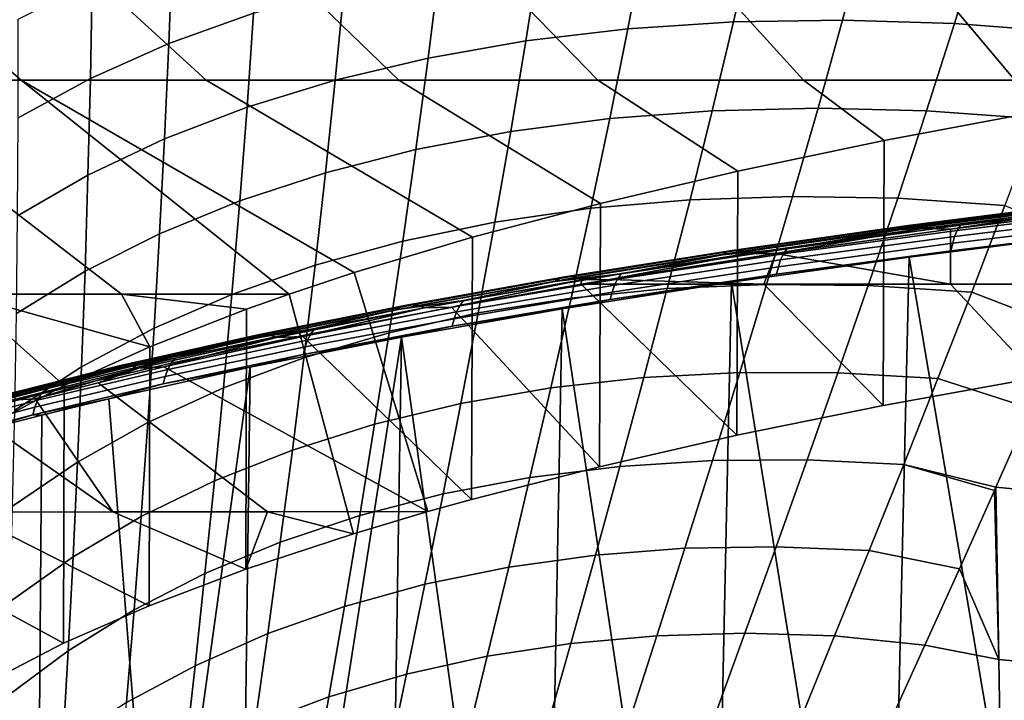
# Model space of a CAD drawing. Header units: metres. Extents: x -109 to 109, y -100 to 58.
# Tile 170 of 256: x -10.08 to -7.07, y -88.12 to -86.04. Entities that reach past the tile are written whole.
import ezdxf

# ---------------------------------------------------------------- set-up
doc = ezdxf.new("R2010")
doc.units = ezdxf.units.M
doc.layers.add('solid_21_062_100_XXX', color=7, linetype='CONTINUOUS')

msp = doc.modelspace()

# ---------------------------------------------------------------- linework, layer by layer
at = {"layer": 'solid_21_062_100_XXX'}
for points in [[(-11.468719, -85.521469, 16.219898), (-10.618955, -86.225609, 15.504549), (-10.076481, -86.225609, 16.003227), (-10.888099, -85.521469, 16.761078)], [(-10.888099, -85.521469, 16.761078), (-10.076481, -86.225609, 16.003227), (-9.510619, -86.225609, 16.475201), (-10.281974, -85.521469, 17.273531)], [(-10.281974, -85.521469, 17.273531), (-9.510619, -86.225609, 16.475201), (-8.922681, -86.225609, 16.919371), (-9.651764, -85.521469, 17.756058)], [(-9.651764, -85.521469, 17.756058), (-8.922681, -86.225609, 16.919371), (-8.314033, -86.225609, 17.334709), (-8.998945, -85.521469, 18.207527)], [(-8.998945, -85.521469, 18.207527), (-8.314033, -86.225609, 17.334709), (-7.686086, -86.225609, 17.720249), (-8.325047, -85.521469, 18.626881)], [(-8.325047, -85.521469, 18.626881), (-7.686086, -86.225609, 17.720249), (-7.040298, -86.225609, 18.075098), (-7.631648, -85.521469, 19.013136)], [(-7.631648, -85.521469, 19.013136), (-7.040298, -86.225609, 18.075098), (-6.378242, -86.22509, 18.399324), (-6.920372, -85.521469, 19.365389)], [(-9.624587, -86.114334, -18.199495), (-9.613397, -85.82341, -18.083641), (-9.348268, -85.735168, -18.366377), (-9.365839, -86.02153, -18.472227)], [(-8.170125, -85.796051, -19.423632), (-7.837691, -85.777367, -19.621294), (-7.899467, -86.048111, -19.69906), (-8.222499, -86.06926, -19.50651)], [(-7.837691, -85.777367, -19.621294), (-7.494737, -85.774017, -19.801006), (-7.566351, -86.042664, -19.874756), (-7.899467, -86.048111, -19.69906)], [(-7.494737, -85.774017, -19.801006), (-7.142793, -85.786018, -19.961967), (-7.224638, -86.05294, -20.03282), (-7.566351, -86.042664, -19.874756)], [(-8.490557, -85.829994, -19.2089), (-8.170125, -85.796051, -19.423632), (-8.222499, -86.06926, -19.50651), (-8.534006, -86.106018, -19.297968)], [(-7.142793, -85.786018, -19.961967), (-6.783429, -85.813316, -20.10346), (-6.87585, -86.078896, -20.172543), (-7.224638, -86.05294, -20.03282)], [(-9.864841, -86.22097, -17.915155), (-9.859374, -85.925095, -17.788393), (-9.613397, -85.82341, -18.083641), (-9.624587, -86.114334, -18.199495)], [(-8.797556, -85.879044, -18.978058), (-8.490557, -85.829994, -19.2089), (-8.534006, -86.106018, -19.297968), (-8.832599, -86.158218, -19.074364)], [(-9.089751, -85.942986, -18.732136), (-8.797556, -85.879044, -18.978058), (-8.832599, -86.158218, -19.074364), (-9.116942, -86.225647, -18.836693)], [(-10.08553, -86.340973, -17.620474), (-10.085104, -86.03978, -17.481951), (-9.859374, -85.925095, -17.788393), (-9.864841, -86.22097, -17.915155)], [(-9.385769, -86.307983, -18.586018), (-9.365839, -86.02153, -18.472227), (-9.089751, -85.942986, -18.732136), (-9.116942, -86.225647, -18.836693)], [(-9.637878, -86.404877, -18.323458), (-9.624587, -86.114334, -18.199495), (-9.365839, -86.02153, -18.472227), (-9.385769, -86.307983, -18.586018)], [(-8.222499, -86.06926, -19.50651), (-7.899467, -86.048111, -19.69906), (-7.964348, -86.319389, -19.784073), (-8.277822, -86.343079, -19.596834)], [(-7.899467, -86.048111, -19.69906), (-7.566351, -86.042664, -19.874756), (-7.641212, -86.311661, -19.955542), (-7.964348, -86.319389, -19.784073)], [(-7.566351, -86.042664, -19.874756), (-7.224638, -86.05294, -20.03282), (-7.309856, -86.319923, -20.110481), (-7.641212, -86.311661, -19.955542)], [(-8.534006, -86.106018, -19.297968), (-8.222499, -86.06926, -19.50651), (-8.277822, -86.343079, -19.596834), (-8.580235, -86.382622, -19.394665)], [(-7.224638, -86.05294, -20.03282), (-6.87585, -86.078896, -20.172543), (-6.971757, -86.344131, -20.248199), (-7.309856, -86.319923, -20.110481)], [(-8.832599, -86.158218, -19.074364), (-8.534006, -86.106018, -19.297968), (-8.580235, -86.382622, -19.394665), (-8.870239, -86.437843, -19.178463)], [(-9.872146, -86.515877, -18.05018), (-9.864841, -86.22097, -17.915155), (-9.624587, -86.114334, -18.199495), (-9.637878, -86.404877, -18.323458)], [(-9.116942, -86.225647, -18.836693), (-8.832599, -86.158218, -19.074364), (-8.870239, -86.437843, -19.178463), (-9.146538, -86.508507, -18.949198)], [(-9.769622, -86.879967, 14.745936), (-10.618955, -86.225609, 15.504549), (-11.13678, -86.225609, 14.980321), (-10.258717, -86.879967, 14.25633)], [(-9.257357, -86.879318, 15.212472), (-10.076481, -86.225609, 16.003227), (-10.618955, -86.225609, 15.504549), (-9.769622, -86.879967, 14.745936)], [(-10.087527, -86.640503, -17.767405), (-10.08553, -86.340973, -17.620474), (-9.864841, -86.22097, -17.915155), (-9.872146, -86.515877, -18.05018)], [(-8.697371, -86.705887, 16.065182), (-9.510619, -86.225609, 16.475201), (-10.076481, -86.225609, 16.003227), (-9.058296, -86.813614, 15.536208)], [(-9.257357, -86.879318, 15.212472), (-9.058296, -86.813614, 15.536208), (-10.076481, -86.225609, 16.003227)], [(-8.30607, -86.602432, 16.571146), (-8.922681, -86.225609, 16.919371), (-9.510619, -86.225609, 16.475201), (-8.697371, -86.705887, 16.065182)], [(-9.407899, -86.594292, -18.70789), (-9.385769, -86.307983, -18.586018), (-9.116942, -86.225647, -18.836693), (-9.146538, -86.508507, -18.949198)], [(-7.886126, -86.503693, 17.052134), (-8.314033, -86.225609, 17.334709), (-8.922681, -86.225609, 16.919371), (-8.30607, -86.602432, 16.571146)], [(-7.438916, -86.410011, 17.506817), (-7.686086, -86.225609, 17.720249), (-8.314033, -86.225609, 17.334709), (-7.886126, -86.503693, 17.052134)], [(-6.966505, -86.321808, 17.933359), (-7.040298, -86.225609, 18.075098), (-7.686086, -86.225609, 17.720249), (-7.438916, -86.410011, 17.506817)], [(-9.653154, -86.694817, -18.455614), (-9.637878, -86.404877, -18.323458), (-9.385769, -86.307983, -18.586018), (-9.407899, -86.594292, -18.70789)], [(-7.964348, -86.319389, -19.784073), (-7.641212, -86.311661, -19.955542), (-7.718857, -86.580849, -20.043638), (-8.031923, -86.591011, -19.876604)], [(-7.641212, -86.311661, -19.955542), (-7.309856, -86.319923, -20.110481), (-7.397933, -86.586845, -20.195225), (-7.718857, -86.580849, -20.043638)], [(-8.580235, -86.382622, -19.394665), (-8.277822, -86.343079, -19.596834), (-8.335733, -86.617294, -19.694866), (-8.628933, -86.659569, -19.499233)], [(-8.277822, -86.343079, -19.596834), (-7.964348, -86.319389, -19.784073), (-8.031923, -86.591011, -19.876604), (-8.335733, -86.617294, -19.694866)], [(-7.442305, -87.219872, 17.50399), (-6.970169, -87.134369, 17.930664), (-6.966505, -86.321808, 17.933359), (-7.438916, -86.410011, 17.506817)], [(-7.309856, -86.319923, -20.110481), (-6.971757, -86.344131, -20.248199), (-7.07058, -86.608963, -20.330687), (-7.397933, -86.586845, -20.195225)], [(-9.881212, -86.809624, -18.193499), (-9.872146, -86.515877, -18.05018), (-9.637878, -86.404877, -18.323458), (-9.653154, -86.694817, -18.455614)], [(-8.870239, -86.437843, -19.178463), (-8.580235, -86.382622, -19.394665), (-8.628933, -86.659569, -19.499233), (-8.910213, -86.717667, -19.290581)], [(-9.146538, -86.508507, -18.949198), (-8.870239, -86.437843, -19.178463), (-8.910213, -86.717667, -19.290581), (-9.178317, -86.791328, -19.069839)], [(-7.889398, -87.310738, 17.049021), (-7.442305, -87.219872, 17.50399), (-7.438916, -86.410011, 17.506817), (-7.886126, -86.503693, 17.052134)], [(-10.091053, -86.93821, -17.92271), (-10.087527, -86.640503, -17.767405), (-9.872146, -86.515877, -18.05018), (-9.881212, -86.809624, -18.193499)], [(-9.432049, -86.880211, -18.837996), (-9.407899, -86.594292, -18.70789), (-9.146538, -86.508507, -18.949198), (-9.178317, -86.791328, -19.069839)], [(-8.309258, -87.406532, 16.567686), (-7.889398, -87.310738, 17.049021), (-7.886126, -86.503693, 17.052134), (-8.30607, -86.602432, 16.571146)], [(-8.031923, -86.591011, -19.876604), (-7.718857, -86.580849, -20.043638), (-7.798847, -86.850052, -20.139317), (-8.101799, -86.862762, -19.976921)], [(-7.718857, -86.580849, -20.043638), (-7.397933, -86.586845, -20.195225), (-7.48838, -86.853577, -20.287319), (-7.798847, -86.850052, -20.139317)], [(-7.397933, -86.586845, -20.195225), (-7.07058, -86.608963, -20.330687), (-7.171782, -86.873314, -20.420271), (-7.48838, -86.853577, -20.287319)], [(-9.670276, -86.983925, -18.596079), (-9.653154, -86.694817, -18.455614), (-9.407899, -86.594292, -18.70789), (-9.432049, -86.880211, -18.837996)], [(-8.700027, -87.506821, 16.061943), (-8.309258, -87.406532, 16.567686), (-8.30607, -86.602432, 16.571146), (-8.697371, -86.705887, 16.065182)], [(-8.628933, -86.659569, -19.499233), (-8.335733, -86.617294, -19.694866), (-8.395885, -86.891663, -19.800859), (-8.679792, -86.936615, -19.611916)], [(-8.335733, -86.617294, -19.694866), (-8.031923, -86.591011, -19.876604), (-8.101799, -86.862762, -19.976921), (-8.395885, -86.891663, -19.800859)], [(-6.816491, -86.60363, 19.089468), (-7.37992, -86.6744, 18.685442), (-7.393176, -86.682999, 18.704357), (-6.828735, -86.612099, 19.109106)], [(-6.828735, -86.612099, 19.109106), (-7.393176, -86.682999, 18.704357), (-7.205905, -86.669235, 18.870604)], [(-6.803326, -86.599037, 19.069143), (-7.365667, -86.669678, 18.665899), (-7.37992, -86.6744, 18.685442), (-6.816491, -86.60363, 19.089468)], [(-6.789597, -86.598457, 19.048685), (-7.350802, -86.668953, 18.646254), (-7.365667, -86.669678, 18.665899), (-6.803326, -86.599037, 19.069143)], [(-6.775673, -86.601898, 19.028643), (-7.335728, -86.672249, 18.627037), (-7.350802, -86.668953, 18.646254), (-6.789597, -86.598457, 19.048685)], [(-6.761931, -86.609268, 19.009558), (-7.32085, -86.679482, 18.608767), (-7.335728, -86.672249, 18.627037), (-6.775673, -86.601898, 19.028643)], [(-6.761931, -86.609268, 19.009558), (-7.236637, -86.681023, 18.645084), (-7.32085, -86.679482, 18.608767)], [(-6.761931, -86.609268, 19.009558), (-6.68037, -86.612198, 19.037992), (-7.236637, -86.681023, 18.645084)], [(-6.68037, -86.612198, 19.037992), (-6.65284, -86.849152, 18.625454), (-7.236358, -86.849304, 18.335373), (-7.236637, -86.681023, 18.645084)], [(-6.662258, -86.618042, 19.267807), (-7.215858, -86.684746, 18.886963), (-7.22391, -86.703163, 18.901226), (-6.669693, -86.636375, 19.282495)], [(-6.65307, -86.602615, 19.250923), (-7.205905, -86.669235, 18.870604), (-7.215858, -86.684746, 18.886963), (-6.662258, -86.618042, 19.267807)], [(-6.828735, -86.612099, 19.109106), (-7.205905, -86.669235, 18.870604), (-6.65307, -86.602615, 19.250923)], [(-7.07058, -86.608963, -20.330687), (-6.774359, -86.731071, -20.476765), (-6.883306, -86.984253, -20.564114), (-7.171782, -86.873314, -20.420271)], [(-6.669693, -86.636375, 19.282495), (-7.22391, -86.703163, 18.901226), (-7.229846, -86.723984, 18.913008), (-6.675174, -86.657143, 19.29459)], [(-8.910213, -86.717667, -19.290581), (-8.628933, -86.659569, -19.499233), (-8.679792, -86.936615, -19.611916), (-8.952255, -86.997429, -19.410933)], [(-7.37992, -86.6744, 18.685442), (-7.918781, -86.750641, 18.250067), (-7.933004, -86.759377, 18.2682), (-7.393176, -86.682999, 18.704357)], [(-7.365667, -86.669678, 18.665899), (-7.90349, -86.745773, 18.231363), (-7.918781, -86.750641, 18.250067), (-7.37992, -86.6744, 18.685442)], [(-7.350802, -86.668953, 18.646254), (-7.887542, -86.744896, 18.212593), (-7.90349, -86.745773, 18.231363), (-7.365667, -86.669678, 18.665899)], [(-7.335728, -86.672249, 18.627037), (-7.87137, -86.748039, 18.194263), (-7.887542, -86.744896, 18.212593), (-7.350802, -86.668953, 18.646254)], [(-7.32085, -86.679482, 18.608767), (-7.855408, -86.755112, 18.176868), (-7.87137, -86.748039, 18.194263), (-7.335728, -86.672249, 18.627037)], [(-7.32085, -86.679482, 18.608767), (-7.770025, -86.755341, 18.220736), (-7.855408, -86.755112, 18.176868)], [(-7.32085, -86.679482, 18.608767), (-7.236637, -86.681023, 18.645084), (-7.770025, -86.755341, 18.220736)], [(-7.205905, -86.669235, 18.870604), (-7.736412, -86.741051, 18.460552), (-7.747096, -86.756668, 18.476345), (-7.215858, -86.684746, 18.886963)], [(-7.393176, -86.682999, 18.704357), (-7.736412, -86.741051, 18.460552), (-7.205905, -86.669235, 18.870604)], [(-6.675174, -86.657143, 19.29459), (-7.229846, -86.723984, 18.913008), (-7.235366, -86.746872, 18.920635), (-6.680594, -86.679993, 19.302444)], [(-7.235366, -86.746872, 18.920635), (-6.797132, -86.695503, 19.226778), (-6.680594, -86.679993, 19.302444)], [(-9.891935, -87.102013, -18.345173), (-9.881212, -86.809624, -18.193499), (-9.653154, -86.694817, -18.455614), (-9.670276, -86.983925, -18.596079)], [(-8.833148, -87.543907, 15.874457), (-8.700027, -87.506821, 16.061943), (-8.697371, -86.705887, 16.065182), (-9.058296, -86.813614, 15.536208)], [(-7.393176, -86.682999, 18.704357), (-7.933004, -86.759377, 18.2682), (-7.736412, -86.741051, 18.460552)], [(-7.770025, -86.755341, 18.220736), (-7.236637, -86.681023, 18.645084), (-7.236358, -86.849304, 18.335373)], [(-7.22391, -86.703163, 18.901226), (-7.755741, -86.775162, 18.49015), (-7.762114, -86.796043, 18.501595), (-7.229846, -86.723984, 18.913008)], [(-7.215858, -86.684746, 18.886963), (-7.747096, -86.756668, 18.476345), (-7.755741, -86.775162, 18.49015), (-7.22391, -86.703163, 18.901226)], [(-6.797132, -86.695503, 19.226778), (-7.363146, -86.766251, 18.827187), (-7.118211, -88.207825, 19.560648), (-6.833305, -88.163277, 19.752398)], [(-7.235366, -86.746872, 18.920635), (-7.363146, -86.766251, 18.827187), (-6.797132, -86.695503, 19.226778)], [(-9.178317, -86.791328, -19.069839), (-8.910213, -86.717667, -19.290581), (-8.952255, -86.997429, -19.410933), (-9.212056, -87.07383, -19.198809)], [(-7.229846, -86.723984, 18.913008), (-7.762114, -86.796043, 18.501595), (-7.767725, -86.818977, 18.508995), (-7.235366, -86.746872, 18.920635)], [(-7.918781, -86.750641, 18.250067), (-8.431332, -86.832054, 17.784838), (-8.446471, -86.840935, 17.802139), (-7.933004, -86.759377, 18.2682)], [(-7.933004, -86.759377, 18.2682), (-8.446471, -86.840935, 17.802139), (-8.242993, -86.81781, 18.022091)], [(-7.90349, -86.745773, 18.231363), (-8.415054, -86.827026, 17.767029), (-8.431332, -86.832054, 17.784838), (-7.918781, -86.750641, 18.250067)], [(-7.887542, -86.744896, 18.212593), (-8.398079, -86.825989, 17.749191), (-8.415054, -86.827026, 17.767029), (-7.90349, -86.745773, 18.231363)], [(-7.87137, -86.748039, 18.194263), (-8.380864, -86.828964, 17.731808), (-8.398079, -86.825989, 17.749191), (-7.887542, -86.744896, 18.212593)], [(-7.855408, -86.755112, 18.176868), (-8.363874, -86.835876, 17.715345), (-8.380864, -86.828964, 17.731808), (-7.87137, -86.748039, 18.194263)], [(-7.855408, -86.755112, 18.176868), (-8.278753, -86.834892, 17.766218), (-8.363874, -86.835876, 17.715345)], [(-7.855408, -86.755112, 18.176868), (-7.770025, -86.755341, 18.220736), (-8.278753, -86.834892, 17.766218)], [(-8.278753, -86.834892, 17.766218), (-7.770025, -86.755341, 18.220736), (-7.807256, -86.849472, 18.021181)], [(-7.747096, -86.756668, 18.476345), (-8.254376, -86.833527, 18.037279), (-8.263587, -86.852112, 18.050594), (-7.755741, -86.775162, 18.49015)], [(-7.736412, -86.741051, 18.460552), (-8.242993, -86.81781, 18.022091), (-8.254376, -86.833527, 18.037279), (-7.747096, -86.756668, 18.476345)], [(-7.933004, -86.759377, 18.2682), (-8.242993, -86.81781, 18.022091), (-7.736412, -86.741051, 18.460552)], [(-7.363146, -86.766251, 18.827187), (-7.905854, -86.842651, 18.395649), (-7.670776, -88.305382, 19.154886), (-7.397459, -88.255173, 19.361393)], [(-7.767725, -86.818977, 18.508995), (-7.905854, -86.842651, 18.395649), (-7.363146, -86.766251, 18.827187)], [(-7.770025, -86.755341, 18.220736), (-7.236358, -86.849304, 18.335373), (-7.807256, -86.849472, 18.021181)], [(-7.767725, -86.818977, 18.508995), (-7.363146, -86.766251, 18.827187), (-7.235366, -86.746872, 18.920635)], [(-7.358635, -88.283699, 19.401867), (-7.118211, -88.207825, 19.560648), (-7.363146, -86.766251, 18.827187), (-7.397459, -88.255173, 19.361393)], [(-9.458035, -87.165482, -18.97649), (-9.432049, -86.880211, -18.837996), (-9.178317, -86.791328, -19.069839), (-9.212056, -87.07383, -19.198809)], [(-7.762114, -86.796043, 18.501595), (-8.270377, -86.873047, 18.061678), (-8.276073, -86.896027, 18.068851), (-7.767725, -86.818977, 18.508995)], [(-7.755741, -86.775162, 18.49015), (-8.263587, -86.852112, 18.050594), (-8.270377, -86.873047, 18.061678), (-7.762114, -86.796043, 18.501595)], [(-10.096039, -87.23394, -18.086393), (-10.091053, -86.93821, -17.92271), (-9.881212, -86.809624, -18.193499), (-9.891935, -87.102013, -18.345173)], [(-8.833148, -87.543907, 15.874457), (-9.058296, -86.813614, 15.536208), (-9.257357, -86.879318, 15.212472), (-9.060823, -87.611374, 15.532669)], [(-8.415054, -86.827026, 17.767029), (-8.898749, -86.913116, 17.274496), (-8.915956, -86.918312, 17.291359), (-8.431332, -86.832054, 17.784838)], [(-8.398079, -86.825989, 17.749191), (-8.880804, -86.911903, 17.257647), (-8.898749, -86.913116, 17.274496), (-8.415054, -86.827026, 17.767029)], [(-8.380864, -86.828964, 17.731808), (-8.862607, -86.914703, 17.241262), (-8.880804, -86.911903, 17.257647), (-8.398079, -86.825989, 17.749191)], [(-8.363874, -86.835876, 17.715345), (-8.844647, -86.921448, 17.22579), (-8.862607, -86.914703, 17.241262), (-8.380864, -86.828964, 17.731808)], [(-8.242993, -86.81781, 18.022091), (-8.724153, -86.899216, 17.556623), (-8.736197, -86.915047, 17.571171), (-8.254376, -86.833527, 18.037279)], [(-8.446471, -86.840935, 17.802139), (-8.724153, -86.899216, 17.556623), (-8.242993, -86.81781, 18.022091)], [(-8.276073, -86.896027, 18.068851), (-7.905854, -86.842651, 18.395649), (-7.767725, -86.818977, 18.508995)], [(-8.431332, -86.832054, 17.784838), (-8.915956, -86.918312, 17.291359), (-8.931963, -86.927345, 17.307777), (-8.446471, -86.840935, 17.802139)], [(-8.446471, -86.840935, 17.802139), (-8.931963, -86.927345, 17.307777), (-8.724153, -86.899216, 17.556623)], [(-8.363874, -86.835876, 17.715345), (-8.761111, -86.919388, 17.282909), (-8.844647, -86.921448, 17.22579)], [(-8.363874, -86.835876, 17.715345), (-8.364608, -86.849243, 17.684164), (-8.761111, -86.919388, 17.282909)], [(-8.761111, -86.919388, 17.282909), (-8.364608, -86.849243, 17.684164), (-7.889398, -87.310738, 17.049021), (-8.309258, -87.406532, 16.567686)], [(-8.263587, -86.852112, 18.050594), (-8.745945, -86.933723, 17.583967), (-8.753132, -86.954727, 17.594667), (-8.270377, -86.873047, 18.061678)], [(-8.254376, -86.833527, 18.037279), (-8.736197, -86.915047, 17.571171), (-8.745945, -86.933723, 17.583967), (-8.263587, -86.852112, 18.050594)], [(-7.905854, -86.842651, 18.395649), (-8.423446, -86.924431, 17.933462), (-8.198625, -88.414597, 18.721056), (-7.937923, -88.358475, 18.941338)], [(-8.276073, -86.896027, 18.068851), (-8.423446, -86.924431, 17.933462), (-7.905854, -86.842651, 18.395649)], [(-8.278753, -86.834892, 17.766218), (-7.807256, -86.849472, 18.021181), (-8.364608, -86.849243, 17.684164)], [(-8.363874, -86.835876, 17.715345), (-8.278753, -86.834892, 17.766218), (-8.364608, -86.849243, 17.684164)], [(-8.364608, -86.849243, 17.684164), (-7.807256, -86.849472, 18.021181), (-7.442305, -87.219872, 17.50399), (-7.889398, -87.310738, 17.049021)], [(-8.101799, -86.862762, -19.976921), (-7.798847, -86.850052, -20.139317), (-7.88076, -87.119087, -20.242844), (-8.173594, -87.13443, -20.085287)], [(-7.868808, -88.37236, 19.007528), (-7.670776, -88.305382, 19.154886), (-7.905854, -86.842651, 18.395649), (-7.937923, -88.358475, 18.941338)], [(-7.798847, -86.850052, -20.139317), (-7.48838, -86.853577, -20.287319), (-7.580738, -87.119972, -20.387035), (-7.88076, -87.119087, -20.242844)], [(-7.807256, -86.849472, 18.021181), (-7.236358, -86.849304, 18.335373), (-6.970169, -87.134369, 17.930664), (-7.442305, -87.219872, 17.50399)], [(-7.48838, -86.853577, -20.287319), (-7.171782, -86.873314, -20.420271), (-7.274866, -87.137093, -20.517218), (-7.580738, -87.119972, -20.387035)], [(-7.236358, -86.849304, 18.335373), (-6.65284, -86.849152, 18.625454), (-6.473828, -87.05439, 18.328499), (-6.970169, -87.134369, 17.930664)], [(-10.171851, -87.278534, 13.227953), (-9.945389, -87.158119, 13.829758), (-10.258717, -86.879967, 14.25633), (-10.723304, -86.879967, 13.74341)], [(-9.683615, -87.040199, 14.416398), (-9.769622, -86.879967, 14.745936), (-10.258717, -86.879967, 14.25633)], [(-9.945389, -87.158119, 13.829758), (-9.683615, -87.040199, 14.416398), (-10.258717, -86.879967, 14.25633)], [(-9.387529, -86.925217, 14.985889), (-9.257357, -86.879318, 15.212472), (-9.769622, -86.879967, 14.745936)], [(-9.683615, -87.040199, 14.416398), (-9.387529, -86.925217, 14.985889), (-9.769622, -86.879967, 14.745936)], [(-9.689095, -87.271965, -18.744967), (-9.670276, -86.983925, -18.596079), (-9.432049, -86.880211, -18.837996), (-9.458035, -87.165482, -18.97649)], [(-9.389701, -87.719635, 14.982412), (-9.060823, -87.611374, 15.532669), (-9.257357, -86.879318, 15.212472), (-9.387529, -86.925217, 14.985889)], [(-8.270377, -86.873047, 18.061678), (-8.753132, -86.954727, 17.594667), (-8.758903, -86.977737, 17.601614), (-8.276073, -86.896027, 18.068851)], [(-8.395885, -86.891663, -19.800859), (-8.101799, -86.862762, -19.976921), (-8.173594, -87.13443, -20.085287), (-8.457934, -87.165939, -19.915068)], [(-7.171782, -86.873314, -20.420271), (-6.883306, -86.984253, -20.564114), (-6.990722, -87.229042, -20.655176), (-7.274866, -87.137093, -20.517218)], [(-8.915956, -86.918312, 17.291359), (-9.371116, -87.009079, 16.771292), (-9.387933, -87.018272, 16.786783), (-8.931963, -86.927345, 17.307777)], [(-8.898749, -86.913116, 17.274496), (-9.353036, -87.003708, 16.755426), (-9.371116, -87.009079, 16.771292), (-8.915956, -86.918312, 17.291359)], [(-8.880804, -86.911903, 17.257647), (-9.334183, -87.002312, 16.739614), (-9.353036, -87.003708, 16.755426), (-8.898749, -86.913116, 17.274496)], [(-8.862607, -86.914703, 17.241262), (-9.315064, -87.004929, 16.724283), (-9.334183, -87.002312, 16.739614), (-8.880804, -86.911903, 17.257647)], [(-8.844647, -86.921448, 17.22579), (-9.296197, -87.01149, 16.709846), (-9.315064, -87.004929, 16.724283), (-8.862607, -86.914703, 17.241262)], [(-8.761111, -86.919388, 17.282909), (-8.309258, -87.406532, 16.567686), (-8.700027, -87.506821, 16.061943), (-9.215453, -87.00853, 16.772284)], [(-8.844647, -86.921448, 17.22579), (-8.761111, -86.919388, 17.282909), (-9.215453, -87.00853, 16.772284)], [(-8.736197, -86.915047, 17.571171), (-9.19114, -87.000923, 17.079493), (-9.201393, -87.019691, 17.091742), (-8.745945, -86.933723, 17.583967)], [(-8.724153, -86.899216, 17.556623), (-9.178471, -86.98497, 17.06562), (-9.19114, -87.000923, 17.079493), (-8.736197, -86.915047, 17.571171)], [(-8.931963, -86.927345, 17.307777), (-9.178471, -86.98497, 17.06562), (-8.724153, -86.899216, 17.556623)], [(-8.758903, -86.977737, 17.601614), (-8.423446, -86.924431, 17.933462), (-8.276073, -86.896027, 18.068851)], [(-8.679792, -86.936615, -19.611916), (-8.395885, -86.891663, -19.800859), (-8.457934, -87.165939, -19.915068), (-8.732512, -87.213478, -19.732944)], [(-9.685392, -87.831184, 14.413124), (-9.389701, -87.719635, 14.982412), (-9.387529, -86.925217, 14.985889), (-9.683615, -87.040199, 14.416398)], [(-8.931963, -86.927345, 17.307777), (-9.387933, -87.018272, 16.786783), (-9.178471, -86.98497, 17.06562)], [(-8.844647, -86.921448, 17.22579), (-9.215453, -87.00853, 16.772284), (-9.296197, -87.01149, 16.709846)], [(-8.745945, -86.933723, 17.583967), (-9.201393, -87.019691, 17.091742), (-9.208955, -87.040771, 17.102037), (-8.753132, -86.954727, 17.594667)], [(-8.952255, -86.997429, -19.410933), (-8.679792, -86.936615, -19.611916), (-8.732512, -87.213478, -19.732944), (-8.996102, -87.27684, -19.539734)], [(-8.423446, -86.924431, 17.933462), (-8.914186, -87.011314, 17.44203), (-8.699794, -88.53598, 18.261284), (-8.452669, -88.473709, 18.494255)], [(-8.758903, -86.977737, 17.601614), (-8.914186, -87.011314, 17.44203), (-8.423446, -86.924431, 17.933462)], [(-8.35713, -88.471619, 18.588398), (-8.198625, -88.414597, 18.721056), (-8.423446, -86.924431, 17.933462), (-8.452669, -88.473709, 18.494255)], [(-8.753132, -86.954727, 17.594667), (-9.208955, -87.040771, 17.102037), (-9.214795, -87.06382, 17.108759), (-8.758903, -86.977737, 17.601614)], [(-9.214795, -87.06382, 17.108759), (-8.914186, -87.011314, 17.44203), (-8.758903, -86.977737, 17.601614)], [(-9.904205, -87.392822, -18.505272), (-9.891935, -87.102013, -18.345173), (-9.670276, -86.983925, -18.596079), (-9.689095, -87.271965, -18.744967)], [(-9.371116, -87.009079, 16.771292), (-9.795408, -87.103989, 16.226423), (-9.812981, -87.113358, 16.240944), (-9.387933, -87.018272, 16.786783)], [(-9.353036, -87.003708, 16.755426), (-9.776518, -87.098442, 16.211597), (-9.795408, -87.103989, 16.226423), (-9.371116, -87.009079, 16.771292)], [(-9.334183, -87.002312, 16.739614), (-9.756819, -87.096863, 16.196871), (-9.776518, -87.098442, 16.211597), (-9.353036, -87.003708, 16.755426)], [(-9.315064, -87.004929, 16.724283), (-9.736845, -87.099289, 16.182638), (-9.756819, -87.096863, 16.196871), (-9.334183, -87.002312, 16.739614)], [(-9.296197, -87.01149, 16.709846), (-9.717134, -87.105659, 16.169287), (-9.736845, -87.099289, 16.182638), (-9.315064, -87.004929, 16.724283)], [(-9.640235, -87.10199, 16.235922), (-9.215453, -87.00853, 16.772284), (-8.700027, -87.506821, 16.061943), (-8.833148, -87.543907, 15.874457)], [(-9.296197, -87.01149, 16.709846), (-9.215453, -87.00853, 16.772284), (-9.640235, -87.10199, 16.235922)], [(-9.19114, -87.000923, 17.079493), (-9.617883, -87.090851, 16.563801), (-9.628611, -87.109718, 16.575478), (-9.201393, -87.019691, 17.091742)], [(-9.178471, -86.98497, 17.06562), (-9.604628, -87.074776, 16.550636), (-9.617883, -87.090851, 16.563801), (-9.19114, -87.000923, 17.079493)], [(-9.387933, -87.018272, 16.786783), (-9.604628, -87.074776, 16.550636), (-9.178471, -86.98497, 17.06562)], [(-9.212056, -87.07383, -19.198809), (-8.952255, -86.997429, -19.410933), (-8.996102, -87.27684, -19.539734), (-9.247527, -87.355736, -19.336294)], [(-9.947047, -87.945717, 13.826128), (-9.685392, -87.831184, 14.413124), (-9.683615, -87.040199, 14.416398), (-9.945389, -87.158119, 13.829758)], [(-9.387933, -87.018272, 16.786783), (-9.812981, -87.113358, 16.240944), (-9.604628, -87.074776, 16.550636)], [(-9.296197, -87.01149, 16.709846), (-9.640235, -87.10199, 16.235922), (-9.717134, -87.105659, 16.169287)], [(-9.208955, -87.040771, 17.102037), (-9.636523, -87.130867, 16.58535), (-9.642426, -87.153961, 16.591845), (-9.214795, -87.06382, 17.108759)], [(-9.201393, -87.019691, 17.091742), (-9.628611, -87.109718, 16.575478), (-9.636523, -87.130867, 16.58535), (-9.208955, -87.040771, 17.102037)], [(-8.914186, -87.011314, 17.44203), (-9.376417, -87.102982, 16.922852), (-9.397637, -88.741859, 17.528034), (-9.17248, -88.669991, 17.777866)], [(-9.214795, -87.06382, 17.108759), (-9.376417, -87.102982, 16.922852), (-8.914186, -87.011314, 17.44203)], [(-8.914186, -87.011314, 17.44203), (-9.17248, -88.669991, 17.777866), (-8.939807, -88.601364, 18.022371)], [(-8.822269, -88.582161, 18.145924), (-8.699794, -88.53598, 18.261284), (-8.914186, -87.011314, 17.44203), (-8.939807, -88.601364, 18.022371)], [(-9.642426, -87.153961, 16.591845), (-9.376417, -87.102982, 16.922852), (-9.214795, -87.06382, 17.108759)], [(-7.097506, -87.46933, -20.751265), (-6.990722, -87.229042, -20.655176), (-5.837224, -87.052002, -20.862335), (-5.828415, -87.591774, -21.14814)], [(-9.776518, -87.098442, 16.211597), (-10.167854, -87.19696, 15.644835), (-10.187492, -87.202698, 15.658578), (-9.795408, -87.103989, 16.226423)], [(-9.756819, -87.096863, 16.196871), (-10.147377, -87.195175, 15.631237), (-10.167854, -87.19696, 15.644835), (-9.776518, -87.098442, 16.211597)], [(-9.736845, -87.099289, 16.182638), (-10.126614, -87.197411, 15.618148), (-10.147377, -87.195175, 15.631237), (-9.756819, -87.096863, 16.196871)], [(-9.717134, -87.105659, 16.169287), (-10.106124, -87.203583, 15.605922), (-10.126614, -87.197411, 15.618148), (-9.736845, -87.099289, 16.182638)], [(-9.617883, -87.090851, 16.563801), (-10.015193, -87.184494, 16.02573), (-10.026362, -87.203468, 16.036808), (-9.628611, -87.109718, 16.575478)], [(-9.604628, -87.074776, 16.550636), (-10.001394, -87.168289, 16.013302), (-10.015193, -87.184494, 16.02573), (-9.617883, -87.090851, 16.563801)], [(-9.812981, -87.113358, 16.240944), (-10.001394, -87.168289, 16.013302), (-9.604628, -87.074776, 16.550636)], [(-9.485664, -87.449829, -19.123535), (-9.458035, -87.165482, -18.97649), (-9.212056, -87.07383, -19.198809), (-9.247527, -87.355736, -19.336294)], [(-9.795408, -87.103989, 16.226423), (-10.187492, -87.202698, 15.658578), (-10.205761, -87.212234, 15.672091), (-9.812981, -87.113358, 16.240944)], [(-9.812981, -87.113358, 16.240944), (-10.205761, -87.212234, 15.672091), (-10.001394, -87.168289, 16.013302)], [(-9.717134, -87.105659, 16.169287), (-10.033978, -87.19944, 15.675476), (-10.106124, -87.203583, 15.605922)], [(-10.102405, -87.527489, -18.258476), (-10.096039, -87.23394, -18.086393), (-9.891935, -87.102013, -18.345173), (-9.904205, -87.392822, -18.505272)], [(-9.636523, -87.130867, 16.58535), (-10.034601, -87.224693, 16.046238), (-10.040561, -87.247826, 16.052509), (-9.642426, -87.153961, 16.591845)], [(-9.628611, -87.109718, 16.575478), (-10.026362, -87.203468, 16.036808), (-10.034601, -87.224693, 16.046238), (-9.636523, -87.130867, 16.58535)], [(-9.717134, -87.105659, 16.169287), (-9.841089, -87.15023, 15.958602), (-10.033978, -87.19944, 15.675476)], [(-9.841089, -87.15023, 15.958602), (-9.640235, -87.10199, 16.235922), (-8.833148, -87.543907, 15.874457), (-9.323756, -87.544739, 15.473974)], [(-9.717134, -87.105659, 16.169287), (-9.640235, -87.10199, 16.235922), (-9.841089, -87.15023, 15.958602)], [(-9.376417, -87.102982, 16.922852), (-9.80856, -87.199104, 16.37752), (-9.67794, -88.839912, 17.196867), (-9.615096, -88.817032, 17.273191)], [(-9.642426, -87.153961, 16.591845), (-9.80856, -87.199104, 16.37752), (-9.376417, -87.102982, 16.922852)], [(-9.376417, -87.102982, 16.922852), (-9.615096, -88.817032, 17.273191), (-9.397637, -88.741859, 17.528034)], [(-8.173594, -87.13443, -20.085287), (-7.88076, -87.119087, -20.242844), (-7.964199, -87.387749, -20.354488), (-8.246945, -87.405769, -20.201962)], [(-7.88076, -87.119087, -20.242844), (-7.580738, -87.119972, -20.387035), (-7.674575, -87.385887, -20.494644), (-7.964199, -87.387749, -20.354488)], [(-7.580738, -87.119972, -20.387035), (-7.274866, -87.137093, -20.517218), (-7.379363, -87.400177, -20.621799), (-7.674575, -87.385887, -20.494644)], [(-10.173239, -88.062637, 13.224309), (-9.947047, -87.945717, 13.826128), (-9.945389, -87.158119, 13.829758), (-10.171851, -87.278534, 13.227953)], [(-10.040561, -87.247826, 16.052509), (-9.80856, -87.199104, 16.37752), (-9.642426, -87.153961, 16.591845)], [(-10.033978, -87.19944, 15.675476), (-9.841089, -87.15023, 15.958602), (-9.323756, -87.544739, 15.473974), (-9.796509, -87.544952, 15.053649)], [(-8.457934, -87.165939, -19.915068), (-8.173594, -87.13443, -20.085287), (-8.246945, -87.405769, -20.201962), (-8.521551, -87.439865, -20.037739)], [(-7.274866, -87.137093, -20.517218), (-6.990722, -87.229042, -20.655176), (-7.097506, -87.46933, -20.751265), (-7.379363, -87.400177, -20.621799)], [(-10.015193, -87.184494, 16.02573), (-10.381917, -87.281525, 15.466953), (-10.393494, -87.300606, 15.477411), (-10.026362, -87.203468, 16.036808)], [(-10.001394, -87.168289, 16.013302), (-10.367618, -87.26519, 15.455289), (-10.381917, -87.281525, 15.466953), (-10.015193, -87.184494, 16.02573)], [(-10.205761, -87.212234, 15.672091), (-10.367618, -87.26519, 15.455289), (-10.001394, -87.168289, 16.013302)], [(-9.709451, -87.558678, -18.902405), (-9.689095, -87.271965, -18.744967), (-9.458035, -87.165482, -18.97649), (-9.485664, -87.449829, -19.123535)], [(-8.732512, -87.213478, -19.732944), (-8.457934, -87.165939, -19.915068), (-8.521551, -87.439865, -20.037739), (-8.786794, -87.489891, -19.862556)], [(-10.026362, -87.203468, 16.036808), (-10.393494, -87.300606, 15.477411), (-10.402035, -87.321915, 15.486381), (-10.034601, -87.224693, 16.046238)], [(-10.106124, -87.203583, 15.605922), (-10.033978, -87.19944, 15.675476), (-9.796509, -87.544952, 15.053649), (-10.218796, -87.24955, 15.38676)], [(-10.040561, -87.247826, 16.052509), (-10.012878, -87.248726, 16.095572), (-9.80856, -87.199104, 16.37752)], [(-10.012878, -87.248726, 16.095572), (-10.026273, -88.977448, 16.749712), (-9.67794, -88.839912, 17.196867), (-9.80856, -87.199104, 16.37752)], [(-8.996102, -87.27684, -19.539734), (-8.732512, -87.213478, -19.732944), (-8.786794, -87.489891, -19.862556), (-9.041487, -87.555618, -19.677197)], [(-10.034601, -87.224693, 16.046238), (-10.402035, -87.321915, 15.486381), (-10.408044, -87.345078, 15.492429), (-10.040561, -87.247826, 16.052509)], [(-10.408044, -87.345078, 15.492429), (-10.209125, -87.299339, 15.80773), (-10.040561, -87.247826, 16.052509)], [(-10.012878, -87.248726, 16.095572), (-10.209125, -87.299339, 15.80773), (-10.404885, -89.151505, 16.209864), (-10.026273, -88.977448, 16.749712)], [(-10.39533, -87.300529, 15.092686), (-10.218796, -87.24955, 15.38676), (-9.796509, -87.544952, 15.053649), (-10.250333, -87.545189, 14.612953)], [(-10.040561, -87.247826, 16.052509), (-10.209125, -87.299339, 15.80773), (-10.012878, -87.248726, 16.095572)], [(-9.917889, -87.681816, -18.673889), (-9.904205, -87.392822, -18.505272), (-9.689095, -87.271965, -18.744967), (-9.709451, -87.558678, -18.902405)], [(-9.247527, -87.355736, -19.336294), (-8.996102, -87.27684, -19.539734), (-9.041487, -87.555618, -19.677197), (-9.284494, -87.636772, -19.482487)], [(-9.51473, -87.732971, -19.279293), (-9.485664, -87.449829, -19.123535), (-9.247527, -87.355736, -19.336294), (-9.284494, -87.636772, -19.482487)], [(-10.110048, -87.818672, -18.439007), (-10.102405, -87.527489, -18.258476), (-9.904205, -87.392822, -18.505272), (-9.917889, -87.681816, -18.673889)], [(-8.246945, -87.405769, -20.201962), (-7.964199, -87.387749, -20.354488), (-8.048784, -87.65583, -20.474516), (-8.321502, -87.676544, -20.327196)], [(-7.964199, -87.387749, -20.354488), (-7.674575, -87.385887, -20.494644), (-7.76948, -87.651131, -20.610416), (-8.048784, -87.65583, -20.474516)], [(-7.674575, -87.385887, -20.494644), (-7.379363, -87.400177, -20.621799), (-7.484834, -87.662453, -20.734289), (-7.76948, -87.651131, -20.610416)], [(-7.379363, -87.400177, -20.621799), (-7.101816, -87.478996, -20.75528), (-7.209246, -87.718277, -20.858143), (-7.484834, -87.662453, -20.734289)], [(-7.379363, -87.400177, -20.621799), (-7.097506, -87.46933, -20.751265), (-7.101816, -87.478996, -20.75528)], [(-8.521551, -87.439865, -20.037739), (-8.246945, -87.405769, -20.201962), (-8.321502, -87.676544, -20.327196), (-8.586416, -87.713173, -20.169113)], [(-9.731169, -87.843796, -19.068525), (-9.709451, -87.558678, -18.902405), (-9.485664, -87.449829, -19.123535), (-9.51473, -87.732971, -19.279293)], [(-8.786794, -87.489891, -19.862556), (-8.521551, -87.439865, -20.037739), (-8.586416, -87.713173, -20.169113), (-8.842347, -87.765556, -20.000973)], [(-9.041487, -87.555618, -19.677197), (-8.786794, -87.489891, -19.862556), (-8.842347, -87.765556, -20.000973), (-9.08815, -87.833473, -19.823526)], [(-7.209246, -87.718277, -20.858143), (-7.101816, -87.478996, -20.75528), (-7.08856, -87.995445, -21.058626)], [(-7.101816, -87.478996, -20.75528), (-7.097506, -87.46933, -20.751265), (-7.08856, -87.995445, -21.058626)], [(-7.097506, -87.46933, -20.751265), (-5.828415, -87.591774, -21.14814), (-5.820351, -88.113342, -21.464081), (-7.08856, -87.995445, -21.058626)], [(-11.097781, -87.545265, 13.675021), (-10.684352, -87.545425, 14.15274), (-9.947047, -87.945717, 13.826128), (-10.173239, -88.062637, 13.224309)], [(-10.684352, -87.545425, 14.15274), (-10.250333, -87.545189, 14.612953), (-9.685392, -87.831184, 14.413124), (-9.947047, -87.945717, 13.826128)], [(-10.250333, -87.545189, 14.612953), (-9.796509, -87.544952, 15.053649), (-9.389701, -87.719635, 14.982412), (-9.685392, -87.831184, 14.413124)], [(-9.796509, -87.544952, 15.053649), (-9.323756, -87.544739, 15.473974), (-9.389701, -87.719635, 14.982412)], [(-9.323756, -87.544739, 15.473974), (-9.060823, -87.611374, 15.532669), (-9.389701, -87.719635, 14.982412)], [(-9.323756, -87.544739, 15.473974), (-8.833148, -87.543907, 15.874457), (-9.060823, -87.611374, 15.532669)], [(-9.932843, -87.968742, -18.85112), (-9.917889, -87.681816, -18.673889), (-9.709451, -87.558678, -18.902405), (-9.731169, -87.843796, -19.068525)], [(-9.284494, -87.636772, -19.482487), (-9.041487, -87.555618, -19.677197), (-9.08815, -87.833473, -19.823526), (-9.322729, -87.916618, -19.637566)], [(-9.545035, -88.01461, -19.44392), (-9.51473, -87.732971, -19.279293), (-9.284494, -87.636772, -19.482487), (-9.322729, -87.916618, -19.637566)], [(-8.321502, -87.676544, -20.327196), (-8.048784, -87.65583, -20.474516), (-8.134148, -87.923103, -20.603186), (-8.396922, -87.94648, -20.461241)], [(-8.048784, -87.65583, -20.474516), (-7.76948, -87.651131, -20.610416), (-7.865062, -87.91552, -20.734621), (-8.134148, -87.923103, -20.603186)], [(-7.76948, -87.651131, -20.610416), (-7.484834, -87.662453, -20.734289), (-7.590864, -87.923767, -20.854965), (-7.865062, -87.91552, -20.734621)], [(-7.484834, -87.662453, -20.734289), (-7.209246, -87.718277, -20.858143), (-7.314936, -87.951866, -20.965509), (-7.590864, -87.923767, -20.854965)], [(-10.118854, -88.107262, -18.62805), (-10.110048, -87.818672, -18.439007), (-9.917889, -87.681816, -18.673889), (-9.932843, -87.968742, -18.85112)], [(-8.586416, -87.713173, -20.169113), (-8.321502, -87.676544, -20.327196), (-8.396922, -87.94648, -20.461241), (-8.652213, -87.985565, -20.309423)], [(-9.754078, -88.127022, -19.243454), (-9.731169, -87.843796, -19.068525), (-9.51473, -87.732971, -19.279293), (-9.545035, -88.01461, -19.44392)], [(-8.842347, -87.765556, -20.000973), (-8.586416, -87.713173, -20.169113), (-8.652213, -87.985565, -20.309423), (-8.898882, -88.040184, -20.148411)], [(-7.314936, -87.951866, -20.965509), (-7.209246, -87.718277, -20.858143), (-7.08856, -87.995445, -21.058626)], [(-9.08815, -87.833473, -19.823526), (-8.842347, -87.765556, -20.000973), (-8.898882, -88.040184, -20.148411), (-9.135827, -88.110085, -19.97892)], [(-9.948924, -88.253349, -19.037062), (-9.932843, -87.968742, -18.85112), (-9.731169, -87.843796, -19.068525), (-9.754078, -88.127022, -19.243454)], [(-9.322729, -87.916618, -19.637566), (-9.08815, -87.833473, -19.823526), (-9.135827, -88.110085, -19.97892), (-9.361991, -88.194962, -19.80171)], [(-9.576364, -88.294441, -19.617571), (-9.545035, -88.01461, -19.44392), (-9.322729, -87.916618, -19.637566), (-9.361991, -88.194962, -19.80171)], [(-8.396922, -87.94648, -20.461241), (-8.134148, -87.923103, -20.603186), (-8.219945, -88.189308, -20.740753), (-8.472885, -88.215317, -20.604342)], [(-8.134148, -87.923103, -20.603186), (-7.865062, -87.91552, -20.734621), (-7.96095, -88.178833, -20.867529), (-8.219945, -88.189308, -20.740753)], [(-7.865062, -87.91552, -20.734621), (-7.590864, -87.923767, -20.854965), (-7.697058, -88.183945, -20.9841), (-7.96095, -88.178833, -20.867529)], [(-7.697058, -88.183945, -20.9841), (-7.590864, -87.923767, -20.854965), (-7.314936, -87.951866, -20.965509), (-7.418144, -88.179245, -21.077)], [(-10.128703, -88.393028, -18.825661), (-10.118854, -88.107262, -18.62805), (-9.932843, -87.968742, -18.85112), (-9.948924, -88.253349, -19.037062)], [(-8.652213, -87.985565, -20.309423), (-8.396922, -87.94648, -20.461241), (-8.472885, -88.215317, -20.604342), (-8.718644, -88.25676, -20.4589)], [(-7.314936, -87.951866, -20.965509), (-7.08856, -87.995445, -21.058626), (-7.080643, -88.502541, -21.394239), (-7.418144, -88.179245, -21.077)], [(-8.898882, -88.040184, -20.148411), (-8.652213, -87.985565, -20.309423), (-8.718644, -88.25676, -20.4589), (-8.956125, -88.313446, -20.30508)], [(-7.08856, -87.995445, -21.058626), (-5.820351, -88.113342, -21.464081), (-5.812996, -88.615074, -21.808941), (-7.080643, -88.502541, -21.394239)], [(-9.777988, -88.408073, -19.427324), (-9.754078, -88.127022, -19.243454), (-9.545035, -88.01461, -19.44392), (-9.576364, -88.294441, -19.617571)], [(-9.135827, -88.110085, -19.97892), (-8.898882, -88.040184, -20.148411), (-8.956125, -88.313446, -20.30508), (-9.18427, -88.385132, -20.143572)], [(-9.361991, -88.194962, -19.80171), (-9.135827, -88.110085, -19.97892), (-9.18427, -88.385132, -20.143572), (-9.402057, -88.471497, -19.97509)]]:
    msp.add_3dface(points, dxfattribs=at)

doc.saveas('drawing.dxf')
